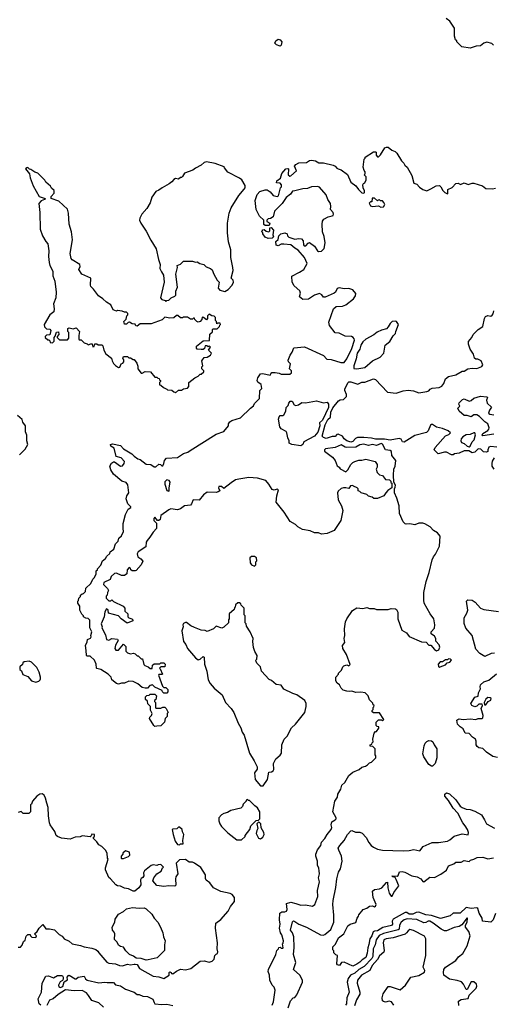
# Model space of a CAD drawing. Extents: x 1861455 to 2058065, y 200073 to 437907.
# Tile 26 of 256: x 1922061 to 1926871, y 265361 to 275361. Entities that reach past the tile are written whole.
import ezdxf

# ---------------------------------------------------------------- set-up
doc = ezdxf.new("R2010")
doc.units = 0

msp = doc.modelspace()

# ---------------------------------------------------------------- linework, layer by layer
at = {"layer": '0CON05XD'}
for points in [[(1926874, 275104), (1926855, 275121), (1926805, 275132), (1926775, 275122), (1926740, 275095), (1926697, 275093), (1926635, 275072), (1926550, 275085), (1926500, 275135), (1926500, 275145), (1926488, 275158), (1926478, 275195), (1926477, 275275), (1926431, 275345), (1926394, 275375)], [(1924705, 275092), (1924670, 275105), (1924653, 275123), (1924664, 275146), (1924685, 275162), (1924708, 275155), (1924722, 275135), (1924717, 275103), (1924705, 275092)], [(1925322, 271878), (1925355, 271881), (1925384, 271915), (1925435, 272020), (1925461, 272105), (1925459, 272119), (1925448, 272135), (1925430, 272145), (1925365, 272147), (1925306, 272176), (1925265, 272182), (1925207, 272255), (1925202, 272288), (1925247, 272425), (1925275, 272449), (1925338, 272452), (1925375, 272464), (1925450, 272525), (1925470, 272555), (1925475, 272580), (1925445, 272617), (1925405, 272630), (1925357, 272627), (1925305, 272639), (1925285, 272632), (1925268, 272595), (1925255, 272582), (1925165, 272542), (1925145, 272542), (1925128, 272568), (1925105, 272579), (1925056, 272564), (1924995, 272522), (1924935, 272520), (1924904, 272545), (1924912, 272585), (1924906, 272606), (1924847, 272657), (1924827, 272695), (1924824, 272756), (1924904, 272796), (1924946, 272824), (1924980, 272885), (1924952, 272945), (1924889, 273019), (1924855, 273039), (1924814, 273074), (1924745, 273082), (1924715, 273080), (1924685, 273064), (1924665, 273072), (1924663, 273107), (1924685, 273130), (1924693, 273167), (1924713, 273187), (1924755, 273198), (1924776, 273186), (1924782, 273165), (1924795, 273153), (1924855, 273132), (1924895, 273140), (1924924, 273134), (1924940, 273115), (1924944, 273074), (1924950, 273065), (1924967, 273063), (1924990, 273090), (1925005, 273097), (1925055, 273062), (1925085, 273013), (1925097, 273007), (1925125, 273010), (1925154, 273036), (1925164, 273095), (1925155, 273160), (1925137, 273205), (1925132, 273285), (1925138, 273315), (1925150, 273335), (1925195, 273360), (1925235, 273368), (1925246, 273374), (1925249, 273385), (1925245, 273402), (1925218, 273435), (1925222, 273465), (1925217, 273495), (1925190, 273535), (1925174, 273584), (1925105, 273660), (1925085, 273667), (1925025, 273663), (1924985, 273646), (1924935, 273643), (1924856, 273624), (1924832, 273618), (1924812, 273588), (1924766, 273554), (1924727, 273495), (1924648, 273415), (1924635, 273360), (1924607, 273343), (1924585, 273340), (1924570, 273325), (1924572, 273312), (1924600, 273295), (1924595, 273270), (1924555, 273270), (1924542, 273282), (1924540, 273325), (1924497, 273367), (1924463, 273433), (1924451, 273525), (1924474, 273585), (1924500, 273615), (1924555, 273633), (1924575, 273633), (1924605, 273613), (1924637, 273577), (1924675, 273567), (1924688, 273572), (1924710, 273655), (1924720, 273665), (1924720, 273685), (1924705, 273700), (1924670, 273705), (1924672, 273725), (1924709, 273751), (1924725, 273798), (1924765, 273848), (1924785, 273850), (1924790, 273845), (1924787, 273785), (1924805, 273773), (1924815, 273777), (1924872, 273825), (1924853, 273875), (1924865, 273892), (1924895, 273908), (1924975, 273912), (1925005, 273932), (1925025, 273936), (1925065, 273928), (1925098, 273908), (1925145, 273908), (1925245, 273882), (1925265, 273873), (1925282, 273852), (1925295, 273846), (1925326, 273836), (1925390, 273790), (1925425, 273710), (1925475, 273673), (1925501, 273635), (1925535, 273604), (1925555, 273598), (1925562, 273605), (1925563, 273623), (1925548, 273655), (1925547, 273683), (1925553, 273697), (1925568, 273705), (1925580, 273735), (1925580, 273765), (1925560, 273785), (1925570, 273795), (1925570, 273815), (1925558, 273828), (1925548, 273865), (1925560, 273945), (1925570, 273955), (1925570, 273965), (1925655, 274020), (1925675, 274020), (1925680, 274015), (1925680, 273985), (1925695, 273970), (1925705, 273970), (1925725, 273990), (1925771, 274059), (1925785, 274068), (1925805, 274068), (1925840, 274035), (1925875, 274022), (1925892, 274005), (1925939, 273929), (1925962, 273905), (1925974, 273884), (1925998, 273865), (1926045, 273780), (1926065, 273700), (1926095, 273690), (1926121, 273661), (1926156, 273636), (1926196, 273624), (1926238, 273642), (1926290, 273675), (1926325, 273678), (1926338, 273665), (1926357, 273625), (1926378, 273605), (1926405, 273592), (1926410, 273595), (1926410, 273635), (1926453, 273657), (1926492, 273698), (1926515, 273702), (1926537, 273687), (1926575, 273703), (1926615, 273687), (1926655, 273701), (1926675, 273701), (1926760, 273675), (1926797, 273647), (1926864, 273644), (1926895, 273651)], [(1923645, 271570), (1923675, 271600), (1923705, 271600), (1923725, 271612), (1923765, 271620), (1923780, 271635), (1923780, 271675), (1923840, 271725), (1923875, 271740), (1923895, 271760), (1923905, 271760), (1923930, 271785), (1923930, 271795), (1923910, 271815), (1923910, 271835), (1923920, 271845), (1923912, 271895), (1923935, 271930), (1923965, 271932), (1923998, 271955), (1924010, 271975), (1923980, 272005), (1924000, 272035), (1923985, 272050), (1923975, 272040), (1923965, 272050), (1923945, 272050), (1923938, 272022), (1923925, 272010), (1923905, 272010), (1923864, 272014), (1923858, 272025), (1923858, 272045), (1923925, 272100), (1923988, 272102), (1923993, 272167), (1924018, 272192), (1924020, 272215), (1924025, 272220), (1924068, 272222), (1924090, 272245), (1924092, 272258), (1924100, 272265), (1924098, 272278), (1924075, 272280), (1924062, 272272), (1924060, 272295), (1924050, 272305), (1924048, 272338), (1924035, 272350), (1924012, 272352), (1923985, 272370), (1923970, 272355), (1923970, 272325), (1923958, 272312), (1923928, 272338), (1923915, 272340), (1923910, 272315), (1923893, 272297), (1923875, 272290), (1923860, 272295), (1923840, 272315), (1923835, 272330), (1923825, 272330), (1923815, 272320), (1923795, 272320), (1923765, 272340), (1923725, 272340), (1923715, 272332), (1923695, 272332), (1923667, 272357), (1923655, 272358), (1923625, 272332), (1923585, 272330), (1923535, 272340), (1923507, 272313), (1923395, 272272), (1923285, 272272), (1923255, 272250), (1923242, 272252), (1923235, 272270), (1923203, 272273), (1923175, 272288), (1923163, 272287), (1923145, 272270), (1923125, 272270), (1923120, 272295), (1923142, 272318), (1923150, 272355), (1923160, 272365), (1923158, 272378), (1923145, 272390), (1923125, 272390), (1923102, 272402), (1923055, 272408), (1923045, 272400), (1923010, 272415), (1922986, 272466), (1922942, 272492), (1922906, 272526), (1922860, 272555), (1922810, 272625), (1922785, 272650), (1922780, 272665), (1922785, 272736), (1922693, 272775), (1922661, 272825), (1922674, 272856), (1922671, 272875), (1922595, 272921), (1922585, 272935), (1922574, 272985), (1922598, 273125), (1922588, 273205), (1922562, 273285), (1922558, 273395), (1922548, 273438), (1922459, 273519), (1922380, 273545), (1922380, 273565), (1922412, 273598), (1922410, 273625), (1922385, 273650), (1922375, 273670), (1922325, 273710), (1922315, 273730), (1922245, 273802), (1922213, 273813), (1922175, 273840), (1922162, 273842), (1922145, 273860), (1922132, 273858), (1922120, 273845), (1922160, 273795), (1922168, 273755), (1922198, 273675), (1922257, 273567), (1922320, 273545), (1922312, 273535), (1922278, 273522), (1922254, 273495), (1922266, 273404), (1922270, 273235), (1922292, 273165), (1922325, 273108), (1922346, 273085), (1922358, 273012), (1922352, 272955), (1922359, 272895), (1922366, 272866), (1922396, 272806), (1922398, 272758), (1922418, 272705), (1922430, 272595), (1922427, 272535), (1922403, 272475), (1922411, 272425), (1922407, 272395), (1922367, 272363), (1922308, 272265), (1922313, 272243), (1922332, 272222), (1922367, 272217), (1922377, 272205), (1922368, 272162), (1922332, 272158), (1922320, 272145), (1922320, 272135), (1922345, 272110), (1922358, 272108), (1922368, 272098), (1922372, 272082), (1922395, 272080), (1922410, 272095), (1922410, 272135), (1922422, 272148), (1922433, 272187), (1922455, 272190), (1922460, 272165), (1922440, 272145), (1922440, 272135), (1922465, 272110), (1922545, 272110), (1922560, 272125), (1922560, 272185), (1922550, 272195), (1922550, 272225), (1922565, 272230), (1922605, 272222), (1922635, 272230), (1922668, 272195), (1922660, 272155), (1922660, 272115), (1922665, 272110), (1922685, 272110), (1922715, 272080), (1922745, 272070), (1922755, 272060), (1922785, 272070), (1922798, 272068), (1922805, 272040), (1922818, 272042), (1922825, 272070), (1922845, 272068), (1922858, 272058), (1922895, 272058), (1922905, 272050), (1922916, 272006), (1922937, 271967), (1922993, 271925), (1922999, 271895), (1923015, 271868), (1923035, 271848), (1923065, 271830), (1923078, 271832), (1923090, 271865), (1923108, 271872), (1923120, 271885), (1923120, 271905), (1923110, 271915), (1923115, 271940), (1923155, 271940), (1923168, 271928), (1923187, 271927), (1923215, 271910), (1923225, 271910), (1923252, 271872), (1923262, 271842), (1923260, 271815), (1923295, 271770), (1923305, 271770), (1923335, 271788), (1923390, 271785), (1923435, 271730), (1923455, 271730), (1923465, 271720), (1923478, 271718), (1923482, 271702), (1923490, 271695), (1923490, 271685), (1923480, 271675), (1923482, 271652), (1923495, 271650), (1923520, 271625), (1923555, 271610), (1923562, 271602), (1923605, 271600), (1923625, 271580), (1923638, 271578), (1923645, 271570)], [(1923545, 272500), (1923555, 272510), (1923577, 272513), (1923600, 272535), (1923638, 272552), (1923647, 272563), (1923648, 272605), (1923663, 272645), (1923648, 272775), (1923662, 272845), (1923660, 272865), (1923695, 272878), (1923725, 272907), (1923815, 272910), (1923845, 272900), (1923862, 272902), (1923890, 272885), (1923930, 272875), (1923955, 272850), (1924000, 272835), (1924015, 272820), (1924032, 272775), (1924068, 272715), (1924087, 272697), (1924078, 272635), (1924093, 272613), (1924145, 272600), (1924179, 272621), (1924218, 272665), (1924232, 272695), (1924228, 272715), (1924210, 272735), (1924228, 272815), (1924227, 272845), (1924206, 272946), (1924206, 273025), (1924180, 273105), (1924170, 273195), (1924172, 273295), (1924190, 273395), (1924209, 273451), (1924287, 273575), (1924341, 273639), (1924350, 273655), (1924352, 273678), (1924316, 273736), (1924295, 273752), (1924175, 273812), (1924140, 273855), (1924137, 273867), (1924045, 273902), (1923957, 273917), (1923935, 273912), (1923905, 273882), (1923846, 273854), (1923818, 273832), (1923735, 273802), (1923715, 273770), (1923705, 273760), (1923695, 273760), (1923675, 273740), (1923645, 273747), (1923625, 273738), (1923606, 273714), (1923580, 273695), (1923507, 273655), (1923475, 273629), (1923442, 273615), (1923402, 273558), (1923385, 273500), (1923353, 273445), (1923300, 273385), (1923281, 273345), (1923279, 273325), (1923291, 273295), (1923346, 273215), (1923392, 273122), (1923448, 273035), (1923469, 272925), (1923489, 272875), (1923484, 272834), (1923501, 272801), (1923520, 272765), (1923527, 272695), (1923492, 272535), (1923505, 272520), (1923538, 272508), (1923545, 272500)], [(1925728, 273458), (1925755, 273460), (1925768, 273485), (1925760, 273505), (1925745, 273520), (1925725, 273520), (1925715, 273530), (1925702, 273528), (1925695, 273520), (1925665, 273550), (1925642, 273548), (1925638, 273512), (1925625, 273510), (1925612, 273498), (1925625, 273470), (1925643, 273463), (1925705, 273470), (1925728, 273458)], [(1924585, 273138), (1924555, 273152), (1924530, 273185), (1924530, 273195), (1924520, 273205), (1924522, 273218), (1924532, 273228), (1924545, 273230), (1924563, 273213), (1924592, 273208), (1924602, 273218), (1924602, 273248), (1924615, 273250), (1924638, 273225), (1924632, 273175), (1924640, 273155), (1924625, 273142), (1924585, 273138)], [(1926908, 271018), (1926843, 271027), (1926825, 271019), (1926816, 270994), (1926814, 270976), (1926803, 270967), (1926771, 270971), (1926745, 270998), (1926716, 271004), (1926685, 270968), (1926655, 270963), (1926622, 270982), (1926575, 270982), (1926525, 270958), (1926478, 270952), (1926465, 270940), (1926445, 270940), (1926395, 270970), (1926375, 270970), (1926312, 270952), (1926272, 270992), (1926280, 271015), (1926385, 271133), (1926421, 271149), (1926438, 271165), (1926412, 271185), (1926355, 271209), (1926295, 271224), (1926255, 271249), (1926245, 271250), (1926235, 271242), (1926210, 271185), (1926192, 271168), (1926075, 271139), (1925965, 271070), (1925950, 271075), (1925935, 271102), (1925916, 271106), (1925825, 271089), (1925765, 271101), (1925675, 271100), (1925635, 271111), (1925557, 271117), (1925493, 271117), (1925473, 271107), (1925445, 271077), (1925425, 271070), (1925384, 271085), (1925358, 271105), (1925341, 271131), (1925295, 271151), (1925282, 271148), (1925265, 271128), (1925233, 271127), (1925175, 271109), (1925145, 271118), (1925132, 271132), (1925164, 271246), (1925191, 271299), (1925216, 271325), (1925220, 271375), (1925241, 271419), (1925299, 271491), (1925315, 271501), (1925350, 271505), (1925379, 271535), (1925381, 271555), (1925362, 271595), (1925363, 271607), (1925395, 271672), (1925405, 271682), (1925425, 271684), (1925495, 271658), (1925535, 271681), (1925565, 271679), (1925655, 271712), (1925675, 271706), (1925795, 271578), (1925885, 271568), (1925955, 271591), (1926005, 271597), (1926061, 271591), (1926115, 271572), (1926195, 271586), (1926215, 271593), (1926230, 271610), (1926251, 271619), (1926323, 271627), (1926350, 271640), (1926369, 271665), (1926385, 271713), (1926415, 271736), (1926490, 271755), (1926555, 271790), (1926575, 271790), (1926614, 271816), (1926655, 271822), (1926705, 271818), (1926755, 271840), (1926764, 271856), (1926748, 271898), (1926715, 271913), (1926695, 271912), (1926680, 271925), (1926669, 271965), (1926636, 272015), (1926619, 272065), (1926618, 272092), (1926652, 272135), (1926668, 272165), (1926717, 272213), (1926764, 272246), (1926781, 272325), (1926793, 272345), (1926814, 272356), (1926845, 272351), (1926861, 272359), (1926871, 272375), (1926876, 272404)], [(1925485, 271814), (1925565, 271829), (1925644, 271896), (1925722, 271935), (1925760, 271975), (1925772, 272055), (1925819, 272091), (1925855, 272150), (1925877, 272173), (1925880, 272195), (1925908, 272265), (1925888, 272295), (1925875, 272300), (1925844, 272296), (1925824, 272276), (1925805, 272240), (1925785, 272220), (1925735, 272208), (1925692, 272188), (1925658, 272162), (1925575, 272118), (1925545, 272088), (1925526, 272055), (1925516, 272015), (1925490, 271975), (1925480, 271915), (1925453, 271845), (1925455, 271820), (1925485, 271814)], [(1925382, 268542), (1925345, 268550), (1925325, 268570), (1925310, 268605), (1925284, 268624), (1925272, 268645), (1925272, 268685), (1925300, 268715), (1925300, 268725), (1925330, 268755), (1925342, 268788), (1925352, 268798), (1925385, 268808), (1925405, 268800), (1925417, 268813), (1925381, 268915), (1925343, 268975), (1925338, 269005), (1925362, 269035), (1925357, 269075), (1925362, 269105), (1925360, 269175), (1925370, 269245), (1925384, 269276), (1925441, 269359), (1925485, 269388), (1925545, 269382), (1925585, 269390), (1925615, 269382), (1925662, 269382), (1925685, 269370), (1925805, 269372), (1925835, 269380), (1925877, 269377), (1925889, 269369), (1925902, 269345), (1925903, 269275), (1925942, 269162), (1925990, 269135), (1926015, 269098), (1926143, 269043), (1926188, 269038), (1926215, 269010), (1926238, 269008), (1926274, 268964), (1926295, 268952), (1926319, 268961), (1926328, 268988), (1926321, 269011), (1926289, 269049), (1926287, 269075), (1926275, 269100), (1926240, 269125), (1926240, 269145), (1926275, 269180), (1926276, 269214), (1926267, 269275), (1926230, 269325), (1926169, 269435), (1926164, 269466), (1926166, 269544), (1926189, 269655), (1926220, 269745), (1926250, 269875), (1926263, 269905), (1926285, 269932), (1926324, 270015), (1926331, 270115), (1926305, 270150), (1926265, 270173), (1926229, 270209), (1926175, 270240), (1926155, 270247), (1926115, 270247), (1926075, 270232), (1926025, 270240), (1925985, 270238), (1925975, 270240), (1925955, 270260), (1925919, 270345), (1925914, 270425), (1925892, 270502), (1925868, 270555), (1925868, 270595), (1925876, 270614), (1925878, 270635), (1925860, 270665), (1925858, 270735), (1925860, 270795), (1925873, 270825), (1925880, 270885), (1925842, 270935), (1925836, 270976), (1925825, 270986), (1925775, 270991), (1925745, 271051), (1925732, 271055), (1925685, 271038), (1925670, 271040), (1925643, 271047), (1925605, 271038), (1925555, 271049), (1925515, 271042), (1925475, 271019), (1925385, 271017), (1925365, 271019), (1925325, 271042), (1925265, 271016), (1925168, 271002), (1925158, 270992), (1925158, 270978), (1925238, 270918), (1925264, 270884), (1925285, 270830), (1925306, 270816), (1925315, 270800), (1925375, 270770), (1925395, 270790), (1925425, 270842), (1925445, 270863), (1925465, 270873), (1925505, 270887), (1925535, 270887), (1925575, 270897), (1925670, 270875), (1925693, 270843), (1925692, 270815), (1925682, 270795), (1925693, 270763), (1925715, 270740), (1925745, 270730), (1925775, 270690), (1925817, 270687), (1925830, 270675), (1925832, 270662), (1925840, 270655), (1925840, 270605), (1925801, 270579), (1925778, 270555), (1925760, 270525), (1925695, 270498), (1925658, 270498), (1925642, 270512), (1925603, 270523), (1925585, 270538), (1925530, 270555), (1925515, 270570), (1925500, 270575), (1925500, 270595), (1925488, 270608), (1925452, 270622), (1925445, 270630), (1925422, 270628), (1925405, 270600), (1925375, 270608), (1925350, 270605), (1925325, 270600), (1925297, 270573), (1925288, 270555), (1925296, 270485), (1925330, 270425), (1925342, 270375), (1925322, 270275), (1925255, 270174), (1925184, 270144), (1925125, 270136), (1925095, 270151), (1925055, 270148), (1925010, 270170), (1924932, 270182), (1924885, 270211), (1924863, 270233), (1924808, 270265), (1924748, 270358), (1924665, 270462), (1924672, 270525), (1924690, 270585), (1924675, 270592), (1924645, 270584), (1924625, 270591), (1924593, 270643), (1924561, 270681), (1924475, 270706), (1924388, 270712), (1924285, 270696), (1924254, 270686), (1924208, 270658), (1924135, 270598), (1924110, 270620), (1924085, 270621), (1924079, 270605), (1924093, 270577), (1924078, 270565), (1924055, 270560), (1923965, 270562), (1923929, 270535), (1923885, 270480), (1923824, 270486), (1923806, 270444), (1923795, 270432), (1923735, 270422), (1923695, 270392), (1923665, 270382), (1923595, 270392), (1923575, 270383), (1923495, 270326), (1923487, 270285), (1923475, 270273), (1923460, 270275), (1923435, 270310), (1923424, 270296), (1923423, 270275), (1923449, 270249), (1923452, 270195), (1923415, 270156), (1923384, 270106), (1923355, 270073), (1923346, 270055), (1923343, 270007), (1923264, 269956), (1923253, 269937), (1923262, 269905), (1923292, 269885), (1923312, 269862), (1923293, 269825), (1923245, 269768), (1923235, 269763), (1923203, 269763), (1923190, 269775), (1923185, 269790), (1923172, 269798), (1923152, 269775), (1923148, 269732), (1923125, 269716), (1923095, 269716), (1923045, 269740), (1923023, 269737), (1922990, 269705), (1922980, 269675), (1922916, 269644), (1922913, 269625), (1922952, 269585), (1922962, 269565), (1922952, 269545), (1922950, 269515), (1922940, 269505), (1922940, 269485), (1922965, 269460), (1922985, 269460), (1922995, 269470), (1923012, 269452), (1923113, 269403), (1923128, 269385), (1923130, 269355), (1923160, 269325), (1923160, 269295), (1923170, 269285), (1923200, 269275), (1923210, 269265), (1923210, 269255), (1923153, 269233), (1923092, 269275), (1923065, 269308), (1922962, 269332), (1922960, 269365), (1922942, 269378), (1922924, 269346), (1922918, 269295), (1922890, 269225), (1922897, 269195), (1922894, 269184), (1922933, 269115), (1922943, 269065), (1922965, 269058), (1922995, 269077), (1923055, 269070), (1923060, 269055), (1923035, 269010), (1923028, 268975), (1923038, 268958), (1923065, 268958), (1923115, 269020), (1923140, 268995), (1923138, 268948), (1923155, 268930), (1923185, 268920), (1923217, 268927), (1923235, 268920), (1923255, 268900), (1923265, 268900), (1923295, 268870), (1923308, 268868), (1923322, 268812), (1923332, 268802), (1923367, 268787), (1923385, 268770), (1923408, 268772), (1923410, 268805), (1923425, 268820), (1923485, 268820), (1923495, 268830), (1923525, 268828), (1923538, 268815), (1923535, 268790), (1923495, 268790), (1923480, 268775), (1923488, 268768), (1923510, 268715), (1923505, 268710), (1923475, 268710), (1923472, 268705), (1923512, 268592), (1923525, 268580), (1923545, 268578), (1923567, 268557), (1923567, 268533), (1923555, 268520), (1923525, 268520), (1923510, 268535), (1923508, 268548), (1923432, 268582), (1923405, 268610), (1923398, 268602), (1923382, 268598), (1923358, 268572), (1923335, 268570), (1923305, 268578), (1923262, 268615), (1923215, 268640), (1923168, 268642), (1923125, 268622), (1923095, 268622), (1923065, 268613), (1923045, 268618), (1922998, 268655), (1922990, 268685), (1922960, 268715), (1922885, 268762), (1922845, 268770), (1922840, 268775), (1922838, 268815), (1922820, 268855), (1922777, 268897), (1922745, 268898), (1922738, 268905), (1922737, 268955), (1922728, 269005), (1922747, 269043), (1922750, 269065), (1922780, 269080), (1922787, 269093), (1922783, 269105), (1922792, 269145), (1922772, 269185), (1922772, 269262), (1922755, 269280), (1922733, 269283), (1922710, 269295), (1922710, 269305), (1922693, 269323), (1922672, 269365), (1922670, 269405), (1922650, 269435), (1922650, 269455), (1922658, 269462), (1922660, 269485), (1922678, 269502), (1922680, 269515), (1922695, 269530), (1922708, 269532), (1922730, 269555), (1922732, 269588), (1922782, 269635), (1922805, 269680), (1922820, 269695), (1922837, 269733), (1922838, 269762), (1922850, 269775), (1922850, 269785), (1922885, 269820), (1922902, 269865), (1922933, 269887), (1922947, 269913), (1922975, 269940), (1922980, 269955), (1923018, 269985), (1923034, 270036), (1923060, 270065), (1923068, 270095), (1923095, 270120), (1923116, 270164), (1923112, 270195), (1923113, 270245), (1923134, 270336), (1923161, 270389), (1923190, 270405), (1923190, 270415), (1923160, 270445), (1923142, 270495), (1923148, 270525), (1923168, 270555), (1923158, 270638), (1923141, 270661), (1923098, 270675), (1923014, 270744), (1922985, 270790), (1922978, 270825), (1922993, 270857), (1923015, 270870), (1923025, 270869), (1923085, 270827), (1923105, 270829), (1923121, 270855), (1923124, 270874), (1923090, 270910), (1923042, 270925), (1923020, 271010), (1922985, 271030), (1922984, 271046), (1923005, 271052), (1923085, 271037), (1923115, 271003), (1923201, 270951), (1923225, 270928), (1923262, 270902), (1923285, 270893), (1923345, 270848), (1923392, 270842), (1923425, 270818), (1923445, 270820), (1923475, 270848), (1923490, 270845), (1923505, 270830), (1923515, 270830), (1923526, 270854), (1923530, 270885), (1923552, 270908), (1923665, 270913), (1923725, 270956), (1923770, 270970), (1923793, 270985), (1924055, 271152), (1924135, 271180), (1924180, 271235), (1924180, 271255), (1924195, 271278), (1924215, 271290), (1924305, 271318), (1924404, 271416), (1924435, 271440), (1924447, 271463), (1924498, 271515), (1924500, 271595), (1924520, 271615), (1924514, 271655), (1924481, 271681), (1924474, 271695), (1924478, 271725), (1924507, 271763), (1924529, 271769), (1924605, 271750), (1924610, 271765), (1924623, 271777), (1924655, 271778), (1924695, 271772), (1924715, 271762), (1924805, 271760), (1924820, 271775), (1924820, 271795), (1924802, 271815), (1924812, 271865), (1924792, 271885), (1924788, 271902), (1924808, 271955), (1924827, 271983), (1924845, 272030), (1924955, 272038), (1925145, 271950), (1925182, 271912), (1925225, 271910), (1925322, 271878)], [(1926875, 271153), (1926765, 271133), (1926759, 271145), (1926765, 271157), (1926815, 271188), (1926827, 271203), (1926829, 271215), (1926815, 271255), (1926785, 271276), (1926731, 271331), (1926705, 271347), (1926675, 271347), (1926645, 271328), (1926605, 271340), (1926575, 271341), (1926525, 271384), (1926510, 271415), (1926530, 271435), (1926522, 271455), (1926525, 271470), (1926557, 271503), (1926575, 271512), (1926625, 271487), (1926645, 271494), (1926674, 271516), (1926742, 271538), (1926805, 271532), (1926812, 271525), (1926803, 271497), (1926808, 271465), (1926854, 271425), (1926832, 271395), (1926824, 271365), (1926836, 271356), (1926875, 271348)], [(1924915, 271034), (1924825, 271048), (1924799, 271059), (1924799, 271085), (1924785, 271115), (1924775, 271166), (1924766, 271177), (1924717, 271205), (1924704, 271225), (1924688, 271305), (1924695, 271328), (1924705, 271340), (1924735, 271340), (1924743, 271347), (1924764, 271385), (1924768, 271422), (1924788, 271442), (1924793, 271467), (1924808, 271485), (1924829, 271485), (1924849, 271449), (1924865, 271442), (1924892, 271448), (1924925, 271472), (1924965, 271471), (1925075, 271490), (1925145, 271471), (1925185, 271475), (1925198, 271455), (1925197, 271423), (1925135, 271292), (1925105, 271268), (1925108, 271235), (1925089, 271171), (1925055, 271132), (1924947, 271073), (1924936, 271045), (1924915, 271034)], [(1922059, 270941), (1922115, 271000), (1922142, 271045), (1922132, 271085), (1922132, 271142), (1922120, 271175), (1922120, 271235), (1922093, 271273), (1922085, 271300), (1922040, 271340)], [(1926625, 271022), (1926635, 271030), (1926655, 271073), (1926677, 271093), (1926691, 271145), (1926685, 271164), (1926675, 271165), (1926635, 271147), (1926595, 271146), (1926562, 271125), (1926546, 271104), (1926540, 271085), (1926547, 271067), (1926576, 271056), (1926605, 271030), (1926625, 271022)], [(1926880, 270795), (1926858, 270825), (1926858, 270855), (1926863, 270877), (1926885, 270910)], [(1923575, 270572), (1923580, 270575), (1923578, 270605), (1923589, 270665), (1923580, 270680), (1923555, 270689), (1923534, 270666), (1923534, 270645), (1923555, 270580), (1923575, 270572)], [(1924445, 269810), (1924460, 269825), (1924460, 269855), (1924470, 269865), (1924467, 269897), (1924445, 269910), (1924415, 269910), (1924400, 269895), (1924403, 269843), (1924414, 269824), (1924445, 269810)], [(1924535, 267580), (1924578, 267645), (1924592, 267718), (1924617, 267723), (1924635, 267732), (1924642, 267745), (1924640, 267805), (1924662, 267855), (1924708, 267892), (1924720, 267910), (1924724, 267995), (1924748, 268055), (1924778, 268085), (1924821, 268169), (1924863, 268207), (1924956, 268324), (1924971, 268385), (1924970, 268415), (1924956, 268446), (1924875, 268503), (1924835, 268517), (1924745, 268563), (1924715, 268602), (1924665, 268610), (1924618, 268648), (1924595, 268658), (1924518, 268745), (1924505, 268790), (1924470, 268825), (1924463, 268843), (1924460, 268855), (1924470, 268865), (1924472, 268905), (1924450, 268945), (1924437, 268985), (1924428, 269045), (1924432, 269075), (1924402, 269145), (1924363, 269203), (1924360, 269225), (1924350, 269235), (1924350, 269305), (1924340, 269315), (1924340, 269385), (1924310, 269415), (1924308, 269428), (1924295, 269440), (1924275, 269440), (1924252, 269418), (1924250, 269395), (1924242, 269388), (1924238, 269372), (1924190, 269325), (1924190, 269275), (1924183, 269267), (1924180, 269235), (1924135, 269190), (1924115, 269182), (1924055, 269200), (1924030, 269175), (1923965, 269148), (1923945, 269158), (1923905, 269160), (1923835, 269188), (1923800, 269205), (1923755, 269240), (1923745, 269240), (1923725, 269228), (1923718, 269215), (1923722, 269195), (1923707, 269155), (1923724, 269044), (1923747, 269015), (1923766, 268975), (1923845, 268880), (1923875, 268860), (1923895, 268866), (1923925, 268893), (1923933, 268885), (1923937, 268815), (1923960, 268745), (1923976, 268655), (1923995, 268620), (1924035, 268570), (1924116, 268505), (1924151, 268425), (1924209, 268365), (1924236, 268325), (1924281, 268215), (1924308, 268168), (1924321, 268125), (1924342, 268095), (1924368, 268002), (1924395, 267912), (1924443, 267835), (1924472, 267772), (1924472, 267748), (1924447, 267713), (1924453, 267643), (1924505, 267580), (1924535, 267580)], [(1926884, 268926), (1926850, 268925), (1926785, 268892), (1926733, 268925), (1926695, 268968), (1926656, 269106), (1926592, 269182), (1926575, 269230), (1926574, 269285), (1926604, 269335), (1926612, 269365), (1926598, 269455), (1926611, 269469), (1926655, 269467), (1926688, 269445), (1926742, 269385), (1926775, 269371), (1926925, 269351)], [(1922225, 268633), (1922256, 268644), (1922270, 268655), (1922272, 268665), (1922272, 268685), (1922257, 268735), (1922235, 268780), (1922180, 268835), (1922157, 268847), (1922105, 268840), (1922092, 268828), (1922088, 268812), (1922062, 268788), (1922062, 268762), (1922078, 268748), (1922092, 268712), (1922145, 268690), (1922180, 268645), (1922225, 268633)], [(1926325, 268780), (1926332, 268788), (1926385, 268810), (1926402, 268828), (1926430, 268835), (1926447, 268857), (1926437, 268867), (1926415, 268868), (1926405, 268860), (1926385, 268860), (1926355, 268840), (1926332, 268838), (1926310, 268815), (1926313, 268793), (1926325, 268780)], [(1926915, 267868), (1926865, 267879), (1926801, 267921), (1926765, 267959), (1926725, 267967), (1926708, 267978), (1926697, 267995), (1926697, 268035), (1926690, 268055), (1926660, 268075), (1926625, 268110), (1926584, 268114), (1926565, 268160), (1926535, 268178), (1926508, 268205), (1926502, 268245), (1926510, 268255), (1926525, 268260), (1926565, 268252), (1926635, 268260), (1926695, 268253), (1926717, 268263), (1926755, 268263), (1926765, 268270), (1926769, 268295), (1926748, 268365), (1926760, 268395), (1926758, 268408), (1926725, 268410), (1926705, 268390), (1926685, 268383), (1926652, 268395), (1926642, 268415), (1926685, 268480), (1926718, 268492), (1926720, 268525), (1926742, 268565), (1926738, 268585), (1926742, 268605), (1926775, 268636), (1926826, 268654), (1926903, 268717)], [(1924625, 265351), (1924639, 265385), (1924654, 265505), (1924646, 265536), (1924626, 265556), (1924603, 265605), (1924598, 265655), (1924583, 265695), (1924588, 265715), (1924662, 265868), (1924673, 265907), (1924690, 265925), (1924692, 265938), (1924705, 265940), (1924715, 265930), (1924735, 265930), (1924738, 265935), (1924730, 265975), (1924737, 265983), (1924740, 266005), (1924723, 266065), (1924710, 266085), (1924700, 266135), (1924708, 266175), (1924699, 266219), (1924703, 266285), (1924725, 266299), (1924755, 266300), (1924772, 266308), (1924778, 266325), (1924771, 266385), (1924815, 266399), (1924866, 266386), (1924915, 266366), (1924965, 266371), (1925035, 266358), (1925060, 266375), (1925089, 266455), (1925086, 266515), (1925106, 266605), (1925096, 266645), (1925106, 266685), (1925103, 266715), (1925098, 266745), (1925084, 266774), (1925087, 266813), (1925070, 266865), (1925070, 266885), (1925085, 266930), (1925118, 266972), (1925125, 267008), (1925160, 267045), (1925184, 267086), (1925223, 267135), (1925230, 267155), (1925223, 267185), (1925230, 267215), (1925266, 267234), (1925274, 267245), (1925274, 267255), (1925240, 267315), (1925260, 267425), (1925288, 267465), (1925292, 267495), (1925322, 267545), (1925334, 267586), (1925362, 267615), (1925404, 267686), (1925445, 267720), (1925510, 267745), (1925535, 267770), (1925572, 267778), (1925595, 267792), (1925615, 267812), (1925635, 267820), (1925677, 267863), (1925678, 267885), (1925670, 267895), (1925670, 267955), (1925648, 267978), (1925622, 267982), (1925620, 267995), (1925638, 268002), (1925640, 268015), (1925650, 268025), (1925648, 268055), (1925660, 268115), (1925675, 268130), (1925685, 268130), (1925710, 268165), (1925708, 268178), (1925692, 268182), (1925683, 268193), (1925683, 268227), (1925705, 268250), (1925735, 268250), (1925745, 268240), (1925760, 268255), (1925715, 268320), (1925655, 268320), (1925642, 268332), (1925640, 268345), (1925650, 268355), (1925650, 268375), (1925658, 268382), (1925660, 268395), (1925652, 268402), (1925648, 268418), (1925613, 268453), (1925600, 268495), (1925570, 268525), (1925525, 268532), (1925475, 268528), (1925435, 268542), (1925415, 268538), (1925382, 268542)], [(1923435, 268183), (1923422, 268192), (1923380, 268265), (1923382, 268278), (1923400, 268295), (1923408, 268315), (1923388, 268348), (1923390, 268385), (1923362, 268412), (1923358, 268438), (1923340, 268455), (1923340, 268485), (1923352, 268498), (1923375, 268500), (1923385, 268510), (1923432, 268512), (1923450, 268495), (1923442, 268458), (1923430, 268445), (1923430, 268435), (1923440, 268425), (1923440, 268375), (1923445, 268370), (1923495, 268368), (1923515, 268380), (1923535, 268380), (1923550, 268365), (1923570, 268325), (1923560, 268315), (1923560, 268285), (1923538, 268262), (1923532, 268225), (1923495, 268190), (1923455, 268184), (1923435, 268183)], [(1926782, 268402), (1926795, 268402), (1926820, 268435), (1926845, 268450), (1926848, 268465), (1926840, 268475), (1926815, 268478), (1926795, 268460), (1926780, 268425), (1926782, 268402)], [(1926245, 267778), (1926215, 267797), (1926167, 267875), (1926157, 267905), (1926168, 267985), (1926178, 268012), (1926195, 268030), (1926215, 268040), (1926245, 268038), (1926258, 268025), (1926270, 267995), (1926298, 267955), (1926296, 267865), (1926280, 267805), (1926255, 267780), (1926245, 267778)], [(1923525, 265624), (1923580, 265655), (1923580, 265685), (1923585, 265690), (1923600, 265685), (1923602, 265672), (1923615, 265670), (1923652, 265698), (1923694, 265716), (1923745, 265712), (1923800, 265725), (1923895, 265798), (1923935, 265802), (1923985, 265790), (1924015, 265800), (1924035, 265820), (1924043, 265857), (1924055, 265870), (1924070, 265875), (1924072, 265895), (1924068, 265925), (1924070, 265985), (1924050, 266135), (1924052, 266185), (1924105, 266222), (1924178, 266305), (1924202, 266355), (1924242, 266405), (1924242, 266445), (1924220, 266475), (1924200, 266485), (1924105, 266508), (1924030, 266545), (1923993, 266593), (1923955, 266620), (1923947, 266637), (1923948, 266675), (1923900, 266750), (1923838, 266795), (1923815, 266803), (1923783, 266803), (1923745, 266830), (1923685, 266827), (1923650, 266795), (1923667, 266685), (1923648, 266655), (1923644, 266636), (1923648, 266572), (1923638, 266562), (1923575, 266563), (1923524, 266556), (1923455, 266568), (1923412, 266615), (1923422, 266645), (1923454, 266686), (1923498, 266712), (1923512, 266748), (1923520, 266755), (1923495, 266780), (1923468, 266778), (1923455, 266770), (1923415, 266777), (1923395, 266770), (1923328, 266715), (1923320, 266695), (1923322, 266665), (1923313, 266647), (1923295, 266638), (1923288, 266625), (1923292, 266575), (1923272, 266545), (1923230, 266510), (1923215, 266510), (1923165, 266534), (1923125, 266539), (1923085, 266562), (1923055, 266563), (1923038, 266575), (1922984, 266634), (1922965, 266647), (1922934, 266725), (1922932, 266748), (1922960, 266835), (1922952, 266845), (1922948, 266895), (1922932, 266925), (1922895, 266962), (1922865, 266982), (1922845, 267012), (1922810, 267045), (1922812, 267058), (1922820, 267065), (1922820, 267085), (1922795, 267090), (1922788, 267072), (1922778, 267062), (1922695, 267072), (1922675, 267063), (1922625, 267057), (1922575, 267037), (1922487, 267047), (1922444, 267064), (1922432, 267075), (1922417, 267115), (1922370, 267185), (1922363, 267205), (1922353, 267275), (1922351, 267361), (1922335, 267402), (1922323, 267455), (1922310, 267485), (1922288, 267498), (1922264, 267496), (1922234, 267476), (1922190, 267425), (1922180, 267395), (1922170, 267385), (1922170, 267315), (1922155, 267300), (1922095, 267300), (1922075, 267320), (1922045, 267310)], [(1924315, 267030), (1924350, 267065), (1924350, 267075), (1924400, 267135), (1924410, 267175), (1924462, 267228), (1924485, 267230), (1924500, 267245), (1924500, 267315), (1924477, 267357), (1924450, 267375), (1924395, 267430), (1924385, 267430), (1924375, 267440), (1924360, 267435), (1924360, 267425), (1924330, 267395), (1924325, 267370), (1924307, 267353), (1924205, 267328), (1924172, 267308), (1924133, 267297), (1924110, 267285), (1924082, 267255), (1924082, 267225), (1924093, 267195), (1924112, 267165), (1924175, 267102), (1924265, 267030), (1924315, 267030)], [(1924788, 265325), (1924811, 265395), (1924840, 265425), (1924855, 265430), (1924875, 265457), (1924933, 265585), (1924932, 265605), (1924905, 265658), (1924842, 265715), (1924864, 265785), (1924841, 265865), (1924847, 265937), (1924844, 266045), (1924833, 266085), (1924812, 266115), (1924831, 266199), (1924843, 266207), (1924855, 266203), (1924895, 266175), (1924975, 266143), (1925115, 266067), (1925144, 266064), (1925159, 266071), (1925220, 266120), (1925250, 266195), (1925253, 266265), (1925242, 266375), (1925246, 266414), (1925273, 266547), (1925281, 266635), (1925298, 266702), (1925318, 266735), (1925336, 266816), (1925329, 266865), (1925301, 266925), (1925297, 266945), (1925311, 266975), (1925358, 267025), (1925392, 267085), (1925425, 267122), (1925435, 267126), (1925470, 267110), (1925515, 267110), (1925540, 267100), (1925579, 267055), (1925606, 267005), (1925630, 266975), (1925655, 266956), (1925696, 266936), (1925745, 266925), (1925955, 266919), (1926016, 266923), (1926065, 266934), (1926125, 266921), (1926160, 266965), (1926250, 267005), (1926315, 267004), (1926405, 267019), (1926429, 267031), (1926475, 267070), (1926555, 267092), (1926617, 267083), (1926619, 267105), (1926608, 267135), (1926587, 267175), (1926563, 267203), (1926512, 267302), (1926465, 267354), (1926415, 267432), (1926380, 267475), (1926380, 267495), (1926395, 267508), (1926425, 267500), (1926489, 267439), (1926534, 267374), (1926555, 267360), (1926594, 267344), (1926635, 267340), (1926685, 267324), (1926750, 267285), (1926783, 267235), (1926802, 267192), (1926885, 267150)], [(1923685, 266980), (1923695, 266990), (1923720, 266990), (1923718, 267025), (1923728, 267085), (1923713, 267113), (1923710, 267135), (1923685, 267160), (1923675, 267160), (1923657, 267143), (1923615, 267140), (1923610, 267135), (1923618, 267085), (1923639, 267019), (1923664, 266984), (1923685, 266980)], [(1924505, 267042), (1924531, 267059), (1924543, 267085), (1924540, 267105), (1924513, 267153), (1924510, 267195), (1924498, 267208), (1924485, 267210), (1924470, 267195), (1924478, 267145), (1924468, 267125), (1924463, 267095), (1924487, 267047), (1924505, 267042)], [(1923095, 266840), (1923115, 266842), (1923165, 266862), (1923178, 266875), (1923176, 266906), (1923135, 266918), (1923110, 266895), (1923110, 266885), (1923090, 266865), (1923090, 266845), (1923095, 266840)], [(1926895, 266284), (1926871, 266219), (1926845, 266196), (1926762, 266205), (1926757, 266235), (1926729, 266285), (1926713, 266333), (1926705, 266339), (1926645, 266334), (1926595, 266345), (1926535, 266287), (1926465, 266288), (1926432, 266258), (1926335, 266232), (1926245, 266263), (1926185, 266271), (1926116, 266296), (1926088, 266292), (1926055, 266277), (1926015, 266277), (1925994, 266293), (1925975, 266293), (1925855, 266224), (1925844, 266206), (1925846, 266175), (1925838, 266162), (1925749, 266141), (1925695, 266108), (1925665, 266105), (1925652, 266098), (1925636, 266055), (1925616, 266025), (1925608, 265968), (1925596, 265935), (1925591, 265879), (1925575, 265835), (1925538, 265812), (1925515, 265788), (1925485, 265768), (1925445, 265749), (1925355, 265788), (1925330, 265785), (1925310, 265755), (1925290, 265760), (1925283, 265773), (1925288, 265858), (1925272, 265862), (1925253, 265883), (1925250, 265905), (1925240, 265915), (1925240, 265945), (1925269, 265971), (1925300, 266035), (1925354, 266075), (1925395, 266157), (1925416, 266174), (1925476, 266193), (1925487, 266235), (1925502, 266255), (1925505, 266270), (1925550, 266325), (1925585, 266337), (1925615, 266357), (1925645, 266360), (1925665, 266351), (1925675, 266358), (1925681, 266375), (1925650, 266445), (1925645, 266510), (1925665, 266528), (1925715, 266532), (1925738, 266542), (1925785, 266598), (1925795, 266600), (1925800, 266545), (1925815, 266490), (1925835, 266458), (1925845, 266458), (1925860, 266495), (1925912, 266565), (1925883, 266627), (1925875, 266650), (1925850, 266655), (1925840, 266665), (1925895, 266662), (1925905, 266668), (1925920, 266705), (1925945, 266711), (1925974, 266704), (1926044, 266664), (1926098, 266655), (1926134, 266634), (1926155, 266607), (1926165, 266603), (1926225, 266651), (1926275, 266648), (1926338, 266682), (1926395, 266723), (1926415, 266766), (1926471, 266789), (1926490, 266805), (1926546, 266804), (1926575, 266820), (1926625, 266810), (1926640, 266825), (1926675, 266834), (1926708, 266852), (1926764, 266854), (1926815, 266838), (1926872, 266848)], [(1923345, 265809), (1923295, 265827), (1923245, 265828), (1923218, 265848), (1923176, 265866), (1923138, 265905), (1923115, 265942), (1923085, 265947), (1923065, 265962), (1923051, 265991), (1923025, 266020), (1923027, 266075), (1923020, 266095), (1923003, 266115), (1923000, 266145), (1923028, 266195), (1923032, 266225), (1923063, 266275), (1923115, 266303), (1923145, 266331), (1923205, 266344), (1923275, 266336), (1923325, 266342), (1923345, 266332), (1923403, 266275), (1923427, 266235), (1923463, 266195), (1923491, 266145), (1923516, 266085), (1923521, 266045), (1923540, 266005), (1923532, 265965), (1923532, 265908), (1923456, 265834), (1923365, 265813), (1923345, 265809)], [(1926520, 265350), (1926517, 265393), (1926545, 265408), (1926615, 265420), (1926627, 265455), (1926696, 265524), (1926704, 265545), (1926700, 265565), (1926675, 265588), (1926645, 265590), (1926605, 265510), (1926595, 265510), (1926570, 265565), (1926549, 265589), (1926505, 265604), (1926425, 265616), (1926369, 265655), (1926364, 265685), (1926370, 265715), (1926385, 265739), (1926492, 265805), (1926517, 265843), (1926561, 265875), (1926606, 265954), (1926636, 266055), (1926621, 266101), (1926589, 266145), (1926590, 266165), (1926607, 266195), (1926610, 266235), (1926605, 266240), (1926551, 266169), (1926525, 266151), (1926475, 266141), (1926395, 266106), (1926375, 266108), (1926340, 266125), (1926262, 266185), (1926225, 266205), (1926210, 266205), (1926185, 266190), (1926165, 266187), (1926093, 266223), (1925995, 266228), (1925965, 266219), (1925937, 266195), (1925918, 266165), (1925915, 266125), (1925905, 266116), (1925755, 266080), (1925711, 266059), (1925682, 266015), (1925670, 265965), (1925650, 265925), (1925648, 265845), (1925639, 265825), (1925561, 265745), (1925505, 265715), (1925465, 265678), (1925422, 265658), (1925398, 265622), (1925388, 265585), (1925406, 265485), (1925384, 265425), (1925379, 265365), (1925369, 265351)], [(1922045, 265940), (1922068, 265942), (1922087, 265963), (1922100, 266000), (1922117, 266013), (1922128, 266052), (1922145, 266070), (1922168, 266068), (1922170, 266055), (1922185, 266042), (1922225, 266040), (1922230, 266055), (1922210, 266075), (1922239, 266101), (1922258, 266135), (1922295, 266170), (1922328, 266128), (1922365, 266128), (1922416, 266116), (1922461, 266071), (1922493, 266053), (1922514, 266024), (1922565, 266002), (1922594, 265974), (1922678, 265958), (1922715, 265944), (1922795, 265932), (1922835, 265917), (1922855, 265902), (1922865, 265883), (1922945, 265790), (1922965, 265779), (1923035, 265773), (1923075, 265756), (1923105, 265751), (1923155, 265770), (1923185, 265760), (1923225, 265767), (1923235, 265770), (1923254, 265764), (1923278, 265725), (1923415, 265646), (1923475, 265640), (1923525, 265624)], [(1925862, 265352), (1925836, 265386), (1925815, 265392), (1925775, 265384), (1925755, 265389), (1925745, 265397), (1925742, 265425), (1925753, 265467), (1925805, 265541), (1925825, 265540), (1925925, 265506), (1925981, 265555), (1926035, 265636), (1926116, 265654), (1926174, 265686), (1926177, 265705), (1926159, 265739), (1926186, 265856), (1926186, 266025), (1926172, 266052), (1926060, 266110), (1926025, 266119), (1926005, 266108), (1925991, 266085), (1925976, 266074), (1925853, 266037), (1925783, 266025), (1925760, 266015), (1925752, 265985), (1925764, 265906), (1925760, 265890), (1925717, 265853), (1925696, 265815), (1925642, 265755), (1925617, 265705), (1925533, 265655), (1925492, 265605), (1925489, 265575), (1925516, 265485), (1925514, 265465), (1925481, 265405), (1925461, 265345)], [(1922275, 265351), (1922260, 265365), (1922250, 265415), (1922282, 265485), (1922289, 265575), (1922325, 265646), (1922355, 265649), (1922405, 265628), (1922445, 265652), (1922484, 265654), (1922495, 265649), (1922503, 265635), (1922502, 265615), (1922497, 265603), (1922472, 265588), (1922454, 265556), (1922459, 265539), (1922472, 265532), (1922500, 265540), (1922511, 265589), (1922545, 265610), (1922543, 265635), (1922555, 265653), (1922564, 265656), (1922625, 265620), (1922635, 265620), (1922655, 265636), (1922715, 265646), (1922730, 265620), (1922747, 265607), (1922865, 265578), (1922925, 265585), (1922948, 265582), (1923012, 265582), (1923035, 265558), (1923085, 265549), (1923134, 265514), (1923225, 265485), (1923255, 265459), (1923275, 265460), (1923313, 265445), (1923359, 265439), (1923413, 265413), (1923425, 265378), (1923435, 265367), (1923505, 265360), (1923555, 265362), (1923615, 265347)], [(1922912, 265332), (1922863, 265375), (1922795, 265398), (1922761, 265451), (1922738, 265478), (1922695, 265501), (1922615, 265497), (1922525, 265507), (1922451, 265459), (1922402, 265415), (1922365, 265402), (1922335, 265349)]]:
    msp.add_lwpolyline(points, dxfattribs=at)

doc.saveas('drawing.dxf')
